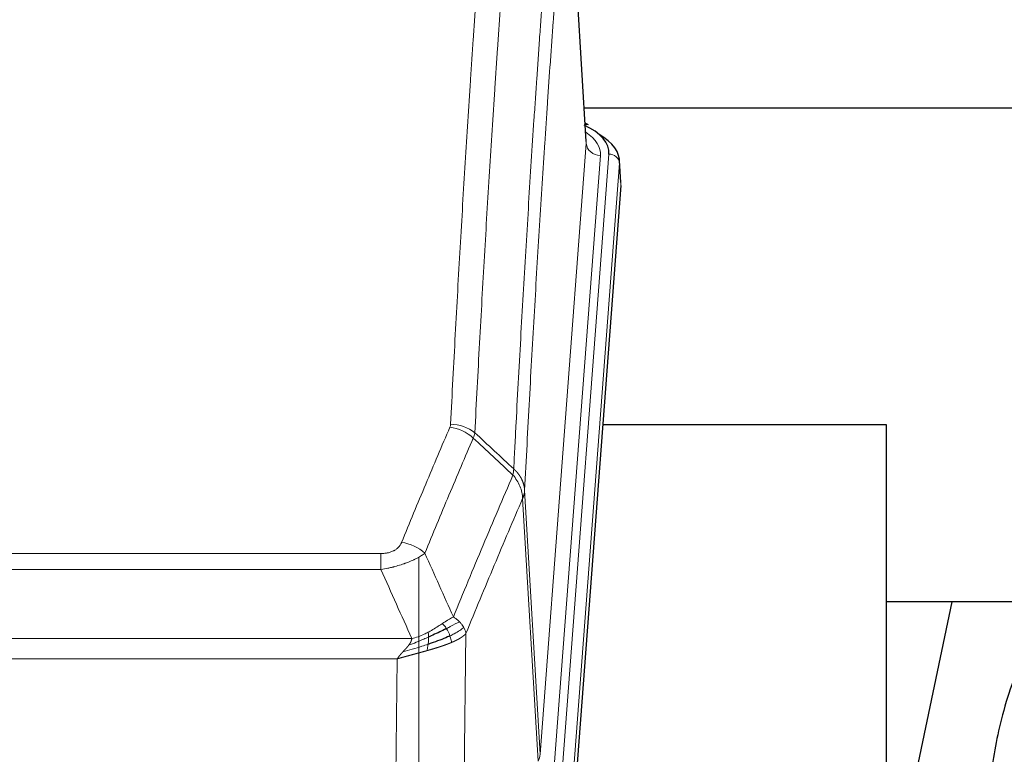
# Model space of a CAD drawing. Header units: inches. Extents: x 0 to 23760, y -13 to 16800.
# Tile 99 of 214: x 5921 to 6200, y 14032 to 14240. Entities that reach past the tile are written whole.
import ezdxf

# ---------------------------------------------------------------- set-up
doc = ezdxf.new("R2010")
doc.units = ezdxf.units.IN
doc.layers.add('254', color=7, linetype='Continuous', true_color=0xffffff)
doc.styles.add('latin_extended', font='simplex.shx')
doc.dimstyles.get("Standard").update_dxf_attribs({"dimtxt": 0.18, "dimasz": 0.18, "dimexe": 0.18, "dimexo": 0.0625, "dimgap": 0.09, "dimtad": 0, "dimtih": 1, "dimtoh": 1, "dimdec": 4, "dimzin": 0, "dimdsep": 46, "dimtxsty": 'Standard', "dimcen": 0.09, "dimadec": 0, "dimazin": 0, "dimtfac": 1, "dimtdec": 4, "dimtofl": 0, "dimtmove": 0, "dimatfit": 3, "dimfxl": 1, "dimtolj": 1, "dimtzin": 0, "dimarcsym": 0})

# ---------------------------------------------------------------- blocks, each defined once
blk = doc.blocks.new('_U14')
at = {"layer": '254', "color": 3, "linetype": 'Continuous', "lineweight": 13, "transparency": 16777216}
for p, q in [((6034.24, 13124.3), (6034.24, 14087.63)), ((5412.87, 13124.3), (6074.24, 13124.3)), ((6034.24, 12619.98), (6034.24, 12984.3)), ((8055.87, 12479.98), (5994.24, 12479.98))]:
    blk.add_line(p, q, dxfattribs=at)
at = {"layer": '254', "color": 3, "transparency": 16777216}
for points in [[(6057.57, 12984.3), (6010.9, 12984.3), (6034.24, 13124.3)], [(6010.9, 12619.98), (6057.57, 12619.98), (6034.24, 12479.98)]]:
    blk.add_solid(points, dxfattribs=at)
at = {"layer": 'Defpoints', "color": 0, "transparency": 16777216}
for p in [(5372.87, 13124.3), (6034.24, 13124.3), (8095.87, 12479.98)]:
    blk.add_point(p, dxfattribs=at)
at = {"layer": '254', "color": 2, "lineweight": 13, "transparency": 16777216, "insert": (5824.24, 13657.63), "char_height": 140, "attachment_point": 1, "rotation": 90, "style": 'latin_extended'}
blk.add_mtext('\\A1;\\C2;650', dxfattribs=at)

msp = doc.modelspace()

# ---------------------------------------------------------------- linework, layer by layer
at = {"layer": '254', "color": 110, "linetype": 'Continuous', "lineweight": 13}
for p, q in [((6081.633, 14204.661), (6076.385, 14291.251)), ((6068.567, 14031.888), (6081.633, 14204.661)), ((6085.625, 14201.235), (6072.559, 14028.462)), ((6074.906, 14028.309), (6088.017, 14201.67)), ((6091.011, 14199.1), (6077.9, 14025.739)), ((6091.391, 14192.82), (6091.011, 14199.1)), ((6064.19, 14106.565), (6068.567, 14031.888)), ((6067.986, 14029.979), (6063.634, 14104.231)), ((5818.198, 14088.684), (6023.541, 14088.684)), ((6023.541, 14084.12), (6023.541, 14088.684)), ((6023.541, 14084.12), (5818.198, 14084.12)), ((5809.467, 14064.641), (6032.272, 14064.641)), ((6047.591, 14066.086), (6046.634, 13990.436)), ((6028.159, 14058.897), (5813.579, 14058.897)), ((6027.191, 13982.401), (6028.159, 14058.897))]:
    msp.add_line(p, q, dxfattribs=at)
at = {"layer": '254', "color": 2, "linetype": 'Continuous', "lineweight": 25}
for p, q in [((6081.638, 14205.237), (6076.387, 14291.873)), ((6248.198, 14214.63), (6081.057, 14214.63)), ((6082.269, 14209.944), (6081.326, 14210.379)), ((6091.397, 14193.604), (6091.016, 14199.886)), ((6091.391, 14192.82), (6078.273, 14019.367)), ((6166.529, 14125.056), (6086.261, 14125.056)), ((6166.529, 13936.255), (6166.529, 14125.056)), ((6236.914, 14074.977), (6166.509, 14074.977)), ((6185.053, 14074.975), (6166.529, 13987.081))]:
    msp.add_line(p, q, dxfattribs=at)
for centre, major_axis, ratio, start_param, end_param in [((6063.997, 14202.044), (24.034, 0.016), 0.461198, 6.2480186, 7.0671317), ((6081.011, 14207.22), (1.258, 2.724), 0.6272114, 6.2831797, 6.7581181), ((6063.997, 14199.383), (27.03, 0.194), 0.4633579, 6.2451225, 6.9481136)]:
    msp.add_ellipse(centre, major_axis=major_axis, ratio=ratio, start_param=start_param, end_param=end_param, dxfattribs=at)
at = {"layer": '254', "color": 110, "linetype": 'Continuous', "lineweight": 13}
for centre, major_axis, ratio, start_param, end_param in [((6061.606, 14201.609), (24.034, 0.016), 0.461198, 6.2480186, 6.8801307), ((6085.625, 14204.783), (3.989, -0.302), 0.8864705, 3.2608937, 4.7793301), ((6088.017, 14199.009), (2.991, -0.226), 0.8864705, 0.119301, 1.6377375), ((6043.049, 14116.144), (-9.188, 3.948), 0.8056434, 4.2999866, 5.045624), ((6043.236, 14116.936), (-9.987, 0.512), 0.8285973, 3.9974013, 4.7548106), ((6029.388, 14083.682), (9.245, -3.812), 0.7933159, 1.14397, 1.886928), ((6048.541, 14032.4), (-20.038, 0.241), 0.4621297, 2.903225, 3.1123764)]:
    msp.add_ellipse(centre, major_axis=major_axis, ratio=ratio, start_param=start_param, end_param=end_param, dxfattribs=at)
for points, knots in [([(6043.236, 14125.225), (6043.674, 14133.804), (6044.564, 14150.722), (6045.485, 14167.164), (6046.187, 14179.317), (6046.423, 14183.339), (6046.899, 14191.321), (6047.139, 14195.283), (6047.864, 14207.078), (6048.355, 14214.82), (6048.979, 14224.344), (6049.104, 14226.241), (6049.355, 14230.02), (6049.734, 14235.664), (6050.116, 14241.238), (6050.887, 14252.293), (6051.929, 14266.782), (6053.537, 14287.767), (6054.637, 14301.257), (6055.195, 14307.877)], [0, 0, 0, 0, 0.125, 0.25, 0.25, 0.3125, 0.3125, 0.375, 0.375, 0.5, 0.5, 0.53125, 0.53125, 0.5625, 0.625, 0.625, 0.75, 0.875, 1, 1, 1, 1]), ([(6062.078, 14305.287), (6061.52, 14298.675), (6060.418, 14285.2), (6058.808, 14264.24), (6057.764, 14249.767), (6056.993, 14238.726), (6056.61, 14233.158), (6056.231, 14227.52), (6055.979, 14223.746), (6055.854, 14221.851), (6055.229, 14212.338), (6054.738, 14204.605), (6054.011, 14192.824), (6053.771, 14188.867), (6053.295, 14180.894), (6053.058, 14176.877), (6052.355, 14164.739), (6051.434, 14148.316), (6050.542, 14131.417), (6050.104, 14122.849)], [0, 0, 0, 0, 0.125, 0.25, 0.375, 0.375, 0.4375, 0.46875, 0.46875, 0.5, 0.5, 0.625, 0.625, 0.6875, 0.6875, 0.75, 0.75, 0.875, 1, 1, 1, 1]), ([(6061.101, 14112.627), (6061.156, 14113.717), (6061.212, 14114.805), (6061.324, 14116.978), (6061.493, 14120.231), (6061.888, 14127.781), (6062.232, 14134.183), (6062.925, 14146.892), (6063.865, 14163.59), (6065.324, 14187.891), (6066.328, 14203.596), (6066.902, 14212.29), (6066.966, 14213.254), (6067.094, 14215.178), (6067.287, 14218.058), (6067.738, 14224.737), (6068.129, 14230.389), (6068.458, 14235.06), (6068.524, 14235.992), (6068.656, 14237.852), (6068.854, 14240.636), (6069.319, 14247.09), (6069.722, 14252.548), (6070.534, 14263.367), (6071.631, 14277.532), (6072.758, 14291.176), (6073.33, 14297.867)], [0, 0, 0, 0, 0.015625, 0.015625, 0.03125, 0.0625, 0.125, 0.125, 0.25, 0.375, 0.5, 0.5, 0.515625, 0.515625, 0.53125, 0.5625, 0.625, 0.625, 0.640625, 0.640625, 0.65625, 0.6875, 0.75, 0.75, 0.875, 1, 1, 1, 1]), ([(6076.385, 14291.251), (6075.815, 14284.578), (6074.691, 14270.972), (6073.597, 14256.847), (6072.787, 14246.059), (6072.386, 14240.617), (6071.922, 14234.182), (6071.724, 14231.406), (6071.593, 14229.551), (6071.527, 14228.622), (6071.199, 14223.965), (6070.809, 14218.329), (6070.359, 14211.67), (6070.167, 14208.799), (6070.039, 14206.88), (6069.975, 14205.919), (6069.403, 14197.251), (6068.401, 14181.594), (6066.947, 14157.368), (6065.541, 14132.399), (6064.635, 14115.259), (6064.19, 14106.565)], [0, 0, 0, 0, 0.125, 0.25, 0.25, 0.3125, 0.34375, 0.359375, 0.359375, 0.375, 0.375, 0.4375, 0.46875, 0.484375, 0.484375, 0.5, 0.5, 0.625, 0.75, 0.875, 1, 1, 1, 1]), ([(6029.388, 14091.838), (6030.522, 14094.599), (6031.657, 14097.349), (6033.929, 14102.827), (6035.067, 14105.555), (6038.482, 14113.703), (6040.763, 14119.089), (6043.049, 14124.43)], [0, 0, 0, 0, 0.25, 0.25, 0.5, 0.5, 1, 1, 1, 1]), ([(6043.236, 14125.225), (6043.229, 14125.091), (6043.21, 14124.957), (6043.148, 14124.692), (6043.105, 14124.561), (6043.049, 14124.43)], [0, 0, 0, 0, 0.5, 0.5, 1, 1, 1, 1]), ([(6049.645, 14121.343), (6047.357, 14116.007), (6045.073, 14110.625), (6041.653, 14102.484), (6040.515, 14099.759), (6038.239, 14094.287), (6037.103, 14091.539), (6035.968, 14088.78)], [0, 0, 0, 0, 0.5, 0.5, 0.75, 0.75, 1, 1, 1, 1]), ([(6061.101, 14112.627), (6061.08, 14112.363), (6061.064, 14112.076), (6061.006, 14111.486), (6060.964, 14111.183), (6060.889, 14110.889)], [0, 0, 0, 0, 0.5, 0.5, 1, 1, 1, 1]), ([(6061.101, 14112.627), (6061.113, 14112.615), (6061.139, 14112.592), (6061.177, 14112.558), (6061.215, 14112.523), (6061.253, 14112.487), (6061.291, 14112.452), (6061.33, 14112.415), (6061.368, 14112.378), (6061.407, 14112.341), (6061.446, 14112.304), (6061.484, 14112.265), (6061.523, 14112.227), (6061.562, 14112.188), (6061.601, 14112.148), (6061.64, 14112.108), (6061.679, 14112.067), (6061.718, 14112.026), (6061.758, 14111.985), (6061.797, 14111.943), (6061.836, 14111.9), (6061.875, 14111.857), (6061.915, 14111.813), (6061.954, 14111.769), (6061.993, 14111.725), (6062.032, 14111.68), (6062.071, 14111.634), (6062.11, 14111.588), (6062.149, 14111.541), (6062.188, 14111.494), (6062.227, 14111.446), (6062.266, 14111.398), (6062.305, 14111.349), (6062.344, 14111.3), (6062.382, 14111.25), (6062.421, 14111.2), (6062.459, 14111.149), (6062.498, 14111.098), (6062.536, 14111.046), (6062.574, 14110.993), (6062.611, 14110.94), (6062.649, 14110.887), (6062.687, 14110.832), (6062.724, 14110.778), (6062.761, 14110.723), (6062.798, 14110.667), (6062.835, 14110.61), (6062.871, 14110.553), (6062.907, 14110.496), (6062.943, 14110.438), (6062.979, 14110.379), (6063.014, 14110.32), (6063.049, 14110.261), (6063.084, 14110.2), (6063.119, 14110.139), (6063.153, 14110.078), (6063.187, 14110.016), (6063.221, 14109.954), (6063.254, 14109.89), (6063.289, 14109.822), (6063.326, 14109.749), (6063.365, 14109.672), (6063.402, 14109.594), (6063.439, 14109.515), (6063.475, 14109.437), (6063.51, 14109.358), (6063.544, 14109.279), (6063.577, 14109.199), (6063.61, 14109.119), (6063.642, 14109.04), (6063.673, 14108.959), (6063.703, 14108.879), (6063.732, 14108.799), (6063.76, 14108.718), (6063.788, 14108.637), (6063.814, 14108.556), (6063.84, 14108.474), (6063.865, 14108.393), (6063.889, 14108.311), (6063.912, 14108.229), (6063.934, 14108.147), (6063.956, 14108.065), (6063.976, 14107.982), (6063.996, 14107.9), (6064.015, 14107.817), (6064.033, 14107.734), (6064.05, 14107.651), (6064.066, 14107.568), (6064.081, 14107.485), (6064.095, 14107.402), (6064.109, 14107.318), (6064.121, 14107.235), (6064.133, 14107.151), (6064.144, 14107.068), (6064.154, 14106.984), (6064.163, 14106.9), (6064.171, 14106.816), (6064.178, 14106.733), (6064.185, 14106.649), (6064.188, 14106.593), (6064.19, 14106.565)], [0, 0, 0, 0, 0.0069372, 0.0139334, 0.0209887, 0.028103, 0.0352764, 0.0425088, 0.0498003, 0.0571509, 0.0645605, 0.0720292, 0.0795569, 0.0871437, 0.0947896, 0.1024945, 0.1102584, 0.1180815, 0.1259636, 0.1339048, 0.141905, 0.1499643, 0.1580827, 0.1662601, 0.1744966, 0.1827922, 0.1911468, 0.1995605, 0.2080333, 0.2165651, 0.225156, 0.233806, 0.2425151, 0.2512832, 0.2601104, 0.2689967, 0.277942, 0.2869465, 0.29601, 0.3051325, 0.3143142, 0.3235549, 0.3328547, 0.3422136, 0.3516315, 0.3611085, 0.3706446, 0.3802398, 0.3898941, 0.3996074, 0.4093798, 0.4192113, 0.4291019, 0.4390515, 0.4490602, 0.459128, 0.4692549, 0.4794409, 0.4896859, 0.4999901, 0.5124905, 0.524991, 0.5374914, 0.5499918, 0.5624922, 0.5749926, 0.587493, 0.5999934, 0.6124937, 0.6249941, 0.6374944, 0.6499948, 0.6624951, 0.6749954, 0.6874957, 0.699996, 0.7124963, 0.7249966, 0.7374968, 0.7499971, 0.7624973, 0.7749976, 0.7874978, 0.799998, 0.8124982, 0.8249984, 0.8374986, 0.8499988, 0.8624989, 0.8749991, 0.8874992, 0.8999993, 0.9124995, 0.9249996, 0.9374997, 0.9499998, 0.9624998, 0.9749999, 0.9875, 1, 1, 1, 1]), ([(6044.035, 14070.732), (6045.433, 14074.147), (6046.832, 14077.545), (6049.634, 14084.307), (6051.037, 14087.671), (6055.251, 14097.71), (6058.066, 14104.334), (6060.889, 14110.889)], [0, 0, 0, 0, 0.25, 0.25, 0.5, 0.5, 1, 1, 1, 1]), ([(6060.889, 14110.889), (6061.297, 14110.406), (6061.67, 14109.896), (6062.328, 14108.832), (6062.614, 14108.279), (6063.085, 14107.148), (6063.271, 14106.569), (6063.535, 14105.402), (6063.612, 14104.814), (6063.634, 14104.231)], [0, 0, 0, 0, 0.25, 0.25, 0.5, 0.5, 0.75, 0.75, 1, 1, 1, 1]), ([(6064.19, 14106.565), (6064.19, 14106.558), (6064.188, 14106.532), (6064.185, 14106.475), (6064.178, 14106.384), (6064.166, 14106.257), (6064.148, 14106.095), (6064.119, 14105.897), (6064.077, 14105.665), (6064.033, 14105.466), (6063.995, 14105.312), (6063.969, 14105.216), (6063.943, 14105.122), (6063.916, 14105.031), (6063.889, 14104.941), (6063.861, 14104.854), (6063.833, 14104.769), (6063.805, 14104.685), (6063.776, 14104.605), (6063.748, 14104.526), (6063.719, 14104.449), (6063.691, 14104.375), (6063.662, 14104.302), (6063.643, 14104.255), (6063.634, 14104.231)], [0, 0, 0, 0, 0.0092499, 0.0337179, 0.073404, 0.128308, 0.1984299, 0.2837694, 0.3843264, 0.5001005, 0.5424888, 0.5838484, 0.6241794, 0.6634821, 0.7017567, 0.7390032, 0.7752221, 0.8104134, 0.8445775, 0.8777146, 0.909825, 0.9409091, 0.9709673, 1, 1, 1, 1]), ([(6063.634, 14104.231), (6060.948, 14097.998), (6058.268, 14091.703), (6054.258, 14082.167), (6052.922, 14078.973), (6050.254, 14072.553), (6048.922, 14069.327), (6047.591, 14066.086)], [0, 0, 0, 0, 0.5, 0.5, 0.75, 0.75, 1, 1, 1, 1]), ([(6029.388, 14091.838), (6029.367, 14091.787), (6029.344, 14091.736), (6029.298, 14091.634), (6029.274, 14091.583), (6029.199, 14091.432), (6029.144, 14091.332), (6029.026, 14091.134), (6028.963, 14091.037), (6028.826, 14090.844), (6028.753, 14090.749), (6028.596, 14090.561), (6028.512, 14090.468), (6028.377, 14090.332), (6028.33, 14090.286), (6028.234, 14090.197), (6028.184, 14090.152), (6028.03, 14090.021), (6027.922, 14089.937), (6027.694, 14089.774), (6027.574, 14089.695), (6027.385, 14089.582), (6027.288, 14089.527), (6027.187, 14089.474), (6027.118, 14089.438), (6027.084, 14089.421), (6026.909, 14089.335), (6026.765, 14089.272), (6026.318, 14089.095), (6026.001, 14088.996), (6025.581, 14088.896), (6025.496, 14088.877), (6025.323, 14088.842), (6025.236, 14088.826), (6024.974, 14088.782), (6024.798, 14088.758), (6024.444, 14088.721), (6024.265, 14088.707), (6023.905, 14088.688), (6023.723, 14088.684), (6023.541, 14088.684)], [0, 0, 0, 0, 0.03125, 0.03125, 0.0625, 0.0625, 0.125, 0.125, 0.1875, 0.1875, 0.25, 0.25, 0.3125, 0.3125, 0.34375, 0.34375, 0.375, 0.375, 0.4375, 0.4375, 0.5, 0.5, 0.53125, 0.546875, 0.546875, 0.5625, 0.5625, 0.625, 0.625, 0.75, 0.75, 0.78125, 0.78125, 0.8125, 0.8125, 0.875, 0.875, 0.9375, 0.9375, 1, 1, 1, 1]), ([(6035.968, 14088.78), (6035.67, 14088.547), (6035.344, 14088.316), (6034.631, 14087.859), (6034.244, 14087.632), (6033.616, 14087.296), (6033.344, 14087.157), (6033.059, 14087.018), (6032.944, 14086.963), (6032.886, 14086.935), (6032.71, 14086.853), (6032.591, 14086.798), (6031.989, 14086.527), (6031.48, 14086.316), (6030.808, 14086.06), (6030.671, 14086.01), (6030.464, 14085.934), (6030.395, 14085.909), (6030.255, 14085.859), (6030.185, 14085.835), (6029.833, 14085.712), (6029.546, 14085.616), (6028.67, 14085.335), (6028.065, 14085.157), (6027.361, 14084.968), (6027.283, 14084.947), (6027.125, 14084.906), (6027.046, 14084.885), (6026.808, 14084.824), (6026.649, 14084.784), (6026.169, 14084.667), (6025.846, 14084.591), (6024.871, 14084.374), (6024.211, 14084.241), (6023.541, 14084.12)], [0, 0, 0, 0, 0.125, 0.125, 0.25, 0.25, 0.3125, 0.328125, 0.328125, 0.34375, 0.34375, 0.375, 0.375, 0.5, 0.5, 0.53125, 0.53125, 0.546875, 0.546875, 0.5625, 0.5625, 0.625, 0.625, 0.75, 0.75, 0.765625, 0.765625, 0.78125, 0.78125, 0.8125, 0.8125, 0.875, 0.875, 1, 1, 1, 1]), ([(6044.035, 14070.732), (6043.342, 14070.405), (6042.575, 14069.939), (6041.449, 14069.219), (6041.158, 14069.031), (6040.859, 14068.837)], [0, 0, 0, 0, 0.75, 0.75, 1, 1, 1, 1]), ([(6045.742, 14069.388), (6045.619, 14069.511), (6045.491, 14069.633), (6045.159, 14069.928), (6044.948, 14070.1), (6044.506, 14070.427), (6044.275, 14070.584), (6044.035, 14070.732)], [0, 0, 0, 0, 0.25, 0.25, 0.625, 0.625, 1, 1, 1, 1]), ([(6040.859, 14068.837), (6040.71, 14068.74), (6040.558, 14068.642), (6039.944, 14068.245), (6039.465, 14067.938), (6038.47, 14067.324), (6037.956, 14067.017), (6037.249, 14066.623), (6037.07, 14066.525), (6036.89, 14066.429)], [0, 0, 0, 0, 0.125, 0.125, 0.5, 0.5, 0.875, 0.875, 1, 1, 1, 1]), ([(6042.084, 14067.457), (6041.985, 14067.612), (6041.884, 14067.76), (6041.627, 14068.104), (6041.469, 14068.288), (6041.159, 14068.603), (6041.005, 14068.735), (6040.859, 14068.837)], [0, 0, 0, 0, 0.25, 0.25, 0.625, 0.625, 1, 1, 1, 1]), ([(6045.742, 14069.388), (6045.043, 14069.005), (6044.172, 14068.533), (6042.812, 14067.827), (6042.455, 14067.644), (6042.084, 14067.457)], [0, 0, 0, 0, 0.75, 0.75, 1, 1, 1, 1]), ([(6043.069, 14065.384), (6043.039, 14065.472), (6043.006, 14065.561), (6042.872, 14065.918), (6042.759, 14066.189), (6042.509, 14066.717), (6042.373, 14066.975), (6042.182, 14067.3), (6042.133, 14067.379), (6042.084, 14067.457)], [0, 0, 0, 0, 0.125, 0.125, 0.5, 0.5, 0.875, 0.875, 1, 1, 1, 1]), ([(6046.952, 14067.8), (6046.34, 14067.216), (6045.444, 14066.607), (6043.914, 14065.792), (6043.504, 14065.588), (6043.069, 14065.384)], [0, 0, 0, 0, 0.75, 0.75, 1, 1, 1, 1]), ([(6046.952, 14067.8), (6046.913, 14067.869), (6046.873, 14067.938), (6046.705, 14068.214), (6046.566, 14068.418), (6046.263, 14068.816), (6046.098, 14069.011), (6045.863, 14069.263), (6045.803, 14069.326), (6045.742, 14069.388)], [0, 0, 0, 0, 0.125, 0.125, 0.5, 0.5, 0.875, 0.875, 1, 1, 1, 1]), ([(6047.591, 14066.086), (6047.507, 14066.52), (6047.365, 14066.953), (6047.102, 14067.52), (6047.03, 14067.66), (6046.952, 14067.8)], [0, 0, 0, 0, 0.75, 0.75, 1, 1, 1, 1]), ([(6037.04, 14065.06), (6036.583, 14064.856), (6036.119, 14064.652), (6034.248, 14063.847), (6032.812, 14063.264), (6031.401, 14062.742)], [0, 0, 0, 0, 0.25, 0.25, 1, 1, 1, 1]), ([(6031.401, 14062.742), (6031.409, 14062.753), (6031.425, 14062.774), (6031.449, 14062.806), (6031.472, 14062.838), (6031.495, 14062.87), (6031.518, 14062.901), (6031.54, 14062.933), (6031.562, 14062.964), (6031.584, 14062.996), (6031.605, 14063.027), (6031.626, 14063.058), (6031.647, 14063.089), (6031.667, 14063.12), (6031.687, 14063.151), (6031.707, 14063.182), (6031.726, 14063.212), (6031.745, 14063.243), (6031.764, 14063.273), (6031.782, 14063.304), (6031.8, 14063.334), (6031.818, 14063.364), (6031.835, 14063.394), (6031.852, 14063.424), (6031.869, 14063.454), (6031.885, 14063.484), (6031.901, 14063.513), (6031.917, 14063.543), (6031.932, 14063.572), (6031.947, 14063.602), (6031.962, 14063.631), (6031.976, 14063.66), (6031.99, 14063.689), (6032.004, 14063.718), (6032.017, 14063.747), (6032.03, 14063.775), (6032.043, 14063.804), (6032.055, 14063.833), (6032.067, 14063.861), (6032.079, 14063.889), (6032.09, 14063.918), (6032.101, 14063.946), (6032.112, 14063.974), (6032.122, 14064.002), (6032.132, 14064.029), (6032.142, 14064.057), (6032.152, 14064.085), (6032.161, 14064.112), (6032.169, 14064.14), (6032.178, 14064.167), (6032.186, 14064.194), (6032.194, 14064.221), (6032.201, 14064.248), (6032.208, 14064.275), (6032.215, 14064.302), (6032.221, 14064.328), (6032.227, 14064.355), (6032.233, 14064.382), (6032.238, 14064.408), (6032.243, 14064.434), (6032.248, 14064.46), (6032.253, 14064.486), (6032.257, 14064.512), (6032.26, 14064.538), (6032.264, 14064.564), (6032.267, 14064.59), (6032.27, 14064.615), (6032.271, 14064.632), (6032.272, 14064.641)], [0, 0, 0, 0, 0.0185022, 0.0368847, 0.0551481, 0.073293, 0.0913199, 0.1092294, 0.1270222, 0.1446988, 0.1622598, 0.1797059, 0.1970378, 0.2142561, 0.2313614, 0.2483544, 0.265236, 0.2820066, 0.2986672, 0.3152184, 0.331661, 0.3479958, 0.3642235, 0.380345, 0.3963611, 0.4122725, 0.4280803, 0.4437851, 0.459388, 0.4748898, 0.4902915, 0.5055939, 0.5207981, 0.535905, 0.5509156, 0.565831, 0.5806521, 0.5953801, 0.6100159, 0.6245607, 0.6390157, 0.6533819, 0.6676604, 0.6818526, 0.6959596, 0.7099825, 0.7239227, 0.7377815, 0.75156, 0.7652597, 0.7788818, 0.7924277, 0.8058989, 0.8192966, 0.8326224, 0.8458776, 0.8590638, 0.8721825, 0.8852351, 0.8982233, 0.9111485, 0.9240124, 0.9368166, 0.9495628, 0.9622525, 0.9748874, 0.9874694, 1, 1, 1, 1]), ([(6036.89, 14066.429), (6036.53, 14066.237), (6036.162, 14066.052), (6034.668, 14065.349), (6033.492, 14064.906), (6032.272, 14064.641)], [0, 0, 0, 0, 0.25, 0.25, 1, 1, 1, 1]), ([(6036.872, 14063), (6036.884, 14063.087), (6036.895, 14063.174), (6036.94, 14063.527), (6036.969, 14063.796), (6037.013, 14064.321), (6037.028, 14064.579), (6037.038, 14064.903), (6037.039, 14064.982), (6037.04, 14065.06)], [0, 0, 0, 0, 0.125, 0.125, 0.5, 0.5, 0.875, 0.875, 1, 1, 1, 1]), ([(6037.04, 14065.06), (6037.042, 14065.215), (6037.04, 14065.363), (6037.027, 14065.706), (6037.011, 14065.89), (6036.963, 14066.202), (6036.93, 14066.331), (6036.89, 14066.429)], [0, 0, 0, 0, 0.25, 0.25, 0.625, 0.625, 1, 1, 1, 1]), ([(6043.56, 14063.538), (6043.488, 14063.899), (6043.389, 14064.358), (6043.187, 14065.033), (6043.131, 14065.207), (6043.069, 14065.384)], [0, 0, 0, 0, 0.75, 0.75, 1, 1, 1, 1]), ([(6047.591, 14066.086), (6047.585, 14066.079), (6047.573, 14066.065), (6047.555, 14066.043), (6047.537, 14066.022), (6047.519, 14066.001), (6047.5, 14065.979), (6047.481, 14065.958), (6047.462, 14065.937), (6047.443, 14065.916), (6047.424, 14065.895), (6047.405, 14065.875), (6047.385, 14065.854), (6047.365, 14065.833), (6047.345, 14065.813), (6047.325, 14065.792), (6047.305, 14065.772), (6047.285, 14065.752), (6047.264, 14065.731), (6047.243, 14065.711), (6047.223, 14065.691), (6047.202, 14065.671), (6047.181, 14065.652), (6047.159, 14065.632), (6047.138, 14065.612), (6047.116, 14065.592), (6047.095, 14065.573), (6047.073, 14065.554), (6047.051, 14065.534), (6047.029, 14065.515), (6047.007, 14065.496), (6046.985, 14065.477), (6046.963, 14065.458), (6046.94, 14065.439), (6046.918, 14065.42), (6046.895, 14065.401), (6046.872, 14065.383), (6046.85, 14065.364), (6046.827, 14065.346), (6046.804, 14065.327), (6046.78, 14065.309), (6046.757, 14065.291), (6046.734, 14065.273), (6046.711, 14065.254), (6046.687, 14065.237), (6046.664, 14065.219), (6046.64, 14065.201), (6046.616, 14065.183), (6046.592, 14065.165), (6046.569, 14065.148), (6046.545, 14065.13), (6046.521, 14065.113), (6046.497, 14065.096), (6046.472, 14065.079), (6046.448, 14065.061), (6046.424, 14065.044), (6046.4, 14065.027), (6046.375, 14065.011), (6046.351, 14064.994), (6046.326, 14064.977), (6046.302, 14064.96), (6046.277, 14064.944), (6046.253, 14064.927), (6046.228, 14064.911), (6046.203, 14064.895), (6046.179, 14064.879), (6046.154, 14064.862), (6046.129, 14064.846), (6046.104, 14064.83), (6046.08, 14064.814), (6046.055, 14064.799), (6046.03, 14064.783), (6046.005, 14064.767), (6045.98, 14064.752), (6045.955, 14064.736), (6045.93, 14064.721), (6045.905, 14064.706), (6045.88, 14064.69), (6045.855, 14064.675), (6045.83, 14064.66), (6045.805, 14064.645), (6045.78, 14064.63), (6045.755, 14064.615), (6045.729, 14064.601), (6045.704, 14064.586), (6045.679, 14064.571), (6045.654, 14064.557), (6045.629, 14064.542), (6045.604, 14064.528), (6045.579, 14064.514), (6045.554, 14064.499), (6045.529, 14064.485), (6045.504, 14064.471), (6045.479, 14064.457), (6045.454, 14064.443), (6045.429, 14064.43), (6045.404, 14064.416), (6045.379, 14064.402), (6045.354, 14064.389), (6045.329, 14064.375), (6045.304, 14064.362), (6045.279, 14064.348), (6045.255, 14064.335), (6045.23, 14064.322), (6045.205, 14064.309), (6045.18, 14064.296), (6045.156, 14064.283), (6045.131, 14064.27), (6045.106, 14064.257), (6045.082, 14064.244), (6045.057, 14064.232), (6045.033, 14064.219), (6045.008, 14064.206), (6044.984, 14064.194), (6044.96, 14064.182), (6044.935, 14064.169), (6044.911, 14064.157), (6044.887, 14064.145), (6044.863, 14064.133), (6044.839, 14064.121), (6044.815, 14064.109), (6044.791, 14064.097), (6044.767, 14064.085), (6044.743, 14064.074), (6044.719, 14064.062), (6044.695, 14064.051), (6044.672, 14064.039), (6044.648, 14064.028), (6044.625, 14064.016), (6044.601, 14064.005), (6044.578, 14063.994), (6044.554, 14063.983), (6044.531, 14063.972), (6044.508, 14063.961), (6044.485, 14063.95), (6044.462, 14063.939), (6044.439, 14063.928), (6044.416, 14063.918), (6044.393, 14063.907), (6044.37, 14063.896), (6044.348, 14063.886), (6044.325, 14063.875), (6044.303, 14063.865), (6044.28, 14063.855), (6044.258, 14063.845), (6044.236, 14063.835), (6044.214, 14063.824), (6044.192, 14063.814), (6044.17, 14063.805), (6044.148, 14063.795), (6044.126, 14063.785), (6044.105, 14063.775), (6044.083, 14063.766), (6044.062, 14063.756), (6044.04, 14063.746), (6044.019, 14063.737), (6043.998, 14063.728), (6043.977, 14063.718), (6043.956, 14063.709), (6043.935, 14063.7), (6043.914, 14063.691), (6043.894, 14063.682), (6043.873, 14063.673), (6043.853, 14063.664), (6043.832, 14063.655), (6043.812, 14063.646), (6043.792, 14063.638), (6043.772, 14063.629), (6043.752, 14063.62), (6043.732, 14063.612), (6043.713, 14063.603), (6043.693, 14063.595), (6043.674, 14063.587), (6043.654, 14063.578), (6043.635, 14063.57), (6043.616, 14063.562), (6043.597, 14063.554), (6043.578, 14063.546), (6043.566, 14063.541), (6043.56, 14063.538)], [0, 0, 0, 0, 0.0080212, 0.0160154, 0.0239827, 0.0319231, 0.0398365, 0.0477229, 0.0555824, 0.0634149, 0.0712205, 0.0789992, 0.0867509, 0.0944756, 0.1021734, 0.1098443, 0.1174881, 0.1251051, 0.1326951, 0.1402581, 0.1477942, 0.1553034, 0.1627856, 0.1702408, 0.1776691, 0.1850704, 0.1924448, 0.1997923, 0.2071128, 0.2144063, 0.2216729, 0.2289126, 0.2361253, 0.243311, 0.2504698, 0.2576016, 0.2647065, 0.2717845, 0.2788355, 0.2858595, 0.2928566, 0.2998268, 0.30677, 0.3136862, 0.3205755, 0.3274379, 0.3342733, 0.3410817, 0.3478632, 0.3546178, 0.3613454, 0.3680461, 0.3747198, 0.3813665, 0.3879863, 0.3945792, 0.4011451, 0.4076841, 0.4141961, 0.4206811, 0.4271393, 0.4335704, 0.4399746, 0.4463519, 0.4527022, 0.4590256, 0.465322, 0.4715915, 0.477834, 0.4840496, 0.4902382, 0.4963999, 0.5025346, 0.5086424, 0.5147232, 0.5207771, 0.526804, 0.532804, 0.5387771, 0.5447232, 0.5506423, 0.5565345, 0.5623997, 0.568238, 0.5740494, 0.5798338, 0.5855912, 0.5913217, 0.5970253, 0.6027019, 0.6083515, 0.6139742, 0.61957, 0.6251388, 0.6306807, 0.6361956, 0.6416836, 0.6471446, 0.6525787, 0.6579858, 0.663366, 0.6687192, 0.6740455, 0.6793448, 0.6846172, 0.6898627, 0.6950812, 0.7002727, 0.7054373, 0.710575, 0.7156857, 0.7207694, 0.7258262, 0.7308561, 0.735859, 0.740835, 0.745784, 0.7507061, 0.7556012, 0.7604694, 0.7653107, 0.7701249, 0.7749123, 0.7796727, 0.7844061, 0.7891127, 0.7937922, 0.7984448, 0.8030705, 0.8076692, 0.812241, 0.8167858, 0.8213037, 0.8257947, 0.8302587, 0.8346957, 0.8391058, 0.843489, 0.8478452, 0.8521745, 0.8564768, 0.8607522, 0.8650006, 0.8692221, 0.8734166, 0.8775842, 0.8817249, 0.8858386, 0.8899254, 0.8939852, 0.8980181, 0.902024, 0.906003, 0.909955, 0.9138802, 0.9177783, 0.9216495, 0.9254938, 0.9293111, 0.9331015, 0.936865, 0.9406015, 0.944311, 0.9479937, 0.9516493, 0.9552781, 0.9588799, 0.9624547, 0.9660026, 0.9695236, 0.9730176, 0.9764847, 0.9799249, 0.9833381, 0.9867243, 0.9900837, 0.993416, 0.9967215, 1, 1, 1, 1]), ([(6036.872, 14063), (6036.294, 14062.809), (6035.706, 14062.621), (6033.332, 14061.879), (6031.502, 14061.349), (6029.73, 14060.845)], [0, 0, 0, 0, 0.25, 0.25, 1, 1, 1, 1]), ([(6029.73, 14060.845), (6029.744, 14060.86), (6029.772, 14060.891), (6029.814, 14060.935), (6029.855, 14060.979), (6029.894, 14061.022), (6029.932, 14061.064), (6029.97, 14061.104), (6030.006, 14061.143), (6030.041, 14061.181), (6030.076, 14061.218), (6030.109, 14061.254), (6030.141, 14061.289), (6030.172, 14061.322), (6030.202, 14061.355), (6030.231, 14061.386), (6030.259, 14061.416), (6030.286, 14061.445), (6030.311, 14061.473), (6030.336, 14061.5), (6030.36, 14061.526), (6030.382, 14061.55), (6030.404, 14061.573), (6030.424, 14061.596), (6030.444, 14061.617), (6030.462, 14061.637), (6030.48, 14061.655), (6030.496, 14061.673), (6030.511, 14061.689), (6030.525, 14061.705), (6030.538, 14061.719), (6030.551, 14061.732), (6030.562, 14061.744), (6030.571, 14061.755), (6030.58, 14061.765), (6030.588, 14061.773), (6030.595, 14061.781), (6030.601, 14061.787), (6030.605, 14061.792), (6030.618, 14061.806), (6030.639, 14061.829), (6030.668, 14061.861), (6030.696, 14061.893), (6030.725, 14061.925), (6030.753, 14061.957), (6030.78, 14061.988), (6030.807, 14062.019), (6030.834, 14062.05), (6030.861, 14062.08), (6030.887, 14062.111), (6030.913, 14062.141), (6030.939, 14062.171), (6030.964, 14062.2), (6030.989, 14062.23), (6031.014, 14062.259), (6031.038, 14062.288), (6031.062, 14062.317), (6031.086, 14062.345), (6031.109, 14062.373), (6031.132, 14062.401), (6031.155, 14062.429), (6031.177, 14062.456), (6031.199, 14062.483), (6031.221, 14062.51), (6031.242, 14062.537), (6031.263, 14062.563), (6031.284, 14062.59), (6031.304, 14062.616), (6031.324, 14062.641), (6031.344, 14062.667), (6031.364, 14062.692), (6031.383, 14062.717), (6031.395, 14062.734), (6031.401, 14062.742)], [0, 0, 0, 0, 0.0247661, 0.0489206, 0.0724636, 0.0953949, 0.1177147, 0.1394229, 0.1605195, 0.1810045, 0.2008779, 0.2201398, 0.23879, 0.2568287, 0.2742558, 0.2910713, 0.3072753, 0.3228676, 0.3378484, 0.3522176, 0.3659752, 0.3791212, 0.3916556, 0.4035785, 0.4148897, 0.4255894, 0.4356775, 0.445154, 0.454019, 0.4622723, 0.4699141, 0.4769443, 0.4833629, 0.48917, 0.4943654, 0.4989493, 0.5029216, 0.5062824, 0.5090316, 0.5111692, 0.5284651, 0.5456049, 0.5625886, 0.5794163, 0.5960881, 0.612604, 0.6289642, 0.6451687, 0.6612176, 0.6771111, 0.6928491, 0.7084319, 0.7238594, 0.7391318, 0.7542492, 0.7692118, 0.7840195, 0.7986726, 0.8131712, 0.8275153, 0.8417051, 0.8557408, 0.8696224, 0.8833501, 0.8969241, 0.9103445, 0.9236114, 0.936725, 0.9496856, 0.9624932, 0.975148, 0.9876502, 1, 1, 1, 1]), ([(6043.56, 14063.538), (6043.545, 14063.532), (6043.516, 14063.52), (6043.471, 14063.501), (6043.427, 14063.482), (6043.383, 14063.464), (6043.338, 14063.445), (6043.293, 14063.427), (6043.249, 14063.409), (6043.204, 14063.39), (6043.159, 14063.372), (6043.114, 14063.354), (6043.069, 14063.336), (6043.024, 14063.317), (6042.978, 14063.299), (6042.933, 14063.281), (6042.887, 14063.263), (6042.842, 14063.245), (6042.796, 14063.227), (6042.75, 14063.209), (6042.704, 14063.191), (6042.658, 14063.173), (6042.612, 14063.156), (6042.566, 14063.138), (6042.52, 14063.12), (6042.474, 14063.102), (6042.427, 14063.085), (6042.381, 14063.067), (6042.334, 14063.049), (6042.287, 14063.032), (6042.241, 14063.014), (6042.194, 14062.997), (6042.147, 14062.98), (6042.1, 14062.962), (6042.053, 14062.945), (6042.006, 14062.927), (6041.959, 14062.91), (6041.912, 14062.893), (6041.865, 14062.876), (6041.817, 14062.859), (6041.77, 14062.841), (6041.722, 14062.824), (6041.675, 14062.807), (6041.627, 14062.79), (6041.58, 14062.773), (6041.532, 14062.756), (6041.484, 14062.739), (6041.436, 14062.723), (6041.389, 14062.706), (6041.341, 14062.689), (6041.293, 14062.672), (6041.245, 14062.655), (6041.197, 14062.639), (6041.149, 14062.622), (6041.1, 14062.606), (6041.052, 14062.589), (6041.004, 14062.572), (6040.956, 14062.556), (6040.907, 14062.54), (6040.859, 14062.523), (6040.811, 14062.507), (6040.762, 14062.49), (6040.714, 14062.474), (6040.665, 14062.458), (6040.617, 14062.442), (6040.568, 14062.425), (6040.519, 14062.409), (6040.471, 14062.393), (6040.422, 14062.377), (6040.373, 14062.361), (6040.324, 14062.345), (6040.276, 14062.329), (6040.227, 14062.313), (6040.178, 14062.297), (6040.129, 14062.281), (6040.08, 14062.265), (6040.031, 14062.249), (6039.982, 14062.234), (6039.933, 14062.218), (6039.884, 14062.202), (6039.835, 14062.186), (6039.786, 14062.171), (6039.737, 14062.155), (6039.688, 14062.14), (6039.639, 14062.124), (6039.59, 14062.108), (6039.541, 14062.093), (6039.492, 14062.078), (6039.443, 14062.062), (6039.394, 14062.047), (6039.345, 14062.031), (6039.295, 14062.016), (6039.246, 14062.001), (6039.197, 14061.985), (6039.148, 14061.97), (6039.099, 14061.955), (6039.05, 14061.94), (6039, 14061.925), (6038.951, 14061.91), (6038.902, 14061.895), (6038.853, 14061.88), (6038.804, 14061.865), (6038.754, 14061.85), (6038.705, 14061.835), (6038.656, 14061.82), (6038.607, 14061.805), (6038.558, 14061.79), (6038.509, 14061.775), (6038.459, 14061.76), (6038.41, 14061.746), (6038.361, 14061.731), (6038.312, 14061.716), (6038.263, 14061.702), (6038.214, 14061.687), (6038.165, 14061.672), (6038.116, 14061.658), (6038.067, 14061.643), (6038.018, 14061.629), (6037.969, 14061.614), (6037.92, 14061.6), (6037.871, 14061.585), (6037.822, 14061.571), (6037.773, 14061.557), (6037.724, 14061.542), (6037.675, 14061.528), (6037.626, 14061.514), (6037.577, 14061.499), (6037.528, 14061.485), (6037.479, 14061.471), (6037.43, 14061.457), (6037.382, 14061.443), (6037.333, 14061.429), (6037.284, 14061.415), (6037.235, 14061.4), (6037.187, 14061.386), (6037.138, 14061.372), (6037.089, 14061.358), (6037.041, 14061.345), (6036.992, 14061.331), (6036.944, 14061.317), (6036.895, 14061.303), (6036.847, 14061.289), (6036.798, 14061.275), (6036.75, 14061.261), (6036.702, 14061.248), (6036.653, 14061.234), (6036.605, 14061.22), (6036.573, 14061.211), (6036.557, 14061.206)], [0, 0, 0, 0, 0.0076941, 0.0153765, 0.0230472, 0.0307061, 0.0383534, 0.045989, 0.0536129, 0.061225, 0.0688255, 0.0764143, 0.0839914, 0.0915567, 0.0991104, 0.1066524, 0.1141827, 0.1217013, 0.1292082, 0.1367034, 0.1441869, 0.1516588, 0.1591189, 0.1665674, 0.1740041, 0.1814292, 0.1888426, 0.1962444, 0.2036344, 0.2110128, 0.2183794, 0.2257344, 0.2330778, 0.2404094, 0.2477294, 0.2550377, 0.2623343, 0.2696193, 0.2768926, 0.2841542, 0.2914041, 0.2986424, 0.305869, 0.313084, 0.3202872, 0.3274789, 0.3346588, 0.3418271, 0.3489838, 0.3561287, 0.3632621, 0.3703837, 0.3774937, 0.3845921, 0.3916788, 0.3987539, 0.4058173, 0.412869, 0.4199092, 0.4269376, 0.4339544, 0.4409596, 0.4479532, 0.454935, 0.4619053, 0.4688639, 0.4758109, 0.4827462, 0.4896699, 0.496582, 0.5034825, 0.5103713, 0.5172485, 0.524114, 0.5309679, 0.5378102, 0.5446409, 0.55146, 0.5582674, 0.5650632, 0.5718474, 0.57862, 0.5853809, 0.5921303, 0.598868, 0.6055941, 0.6123087, 0.6190116, 0.6257029, 0.6323825, 0.6390506, 0.6457071, 0.652352, 0.6589853, 0.665607, 0.672217, 0.6788155, 0.6854024, 0.6919777, 0.6985414, 0.7050935, 0.7116341, 0.718163, 0.7246804, 0.7311862, 0.7376804, 0.744163, 0.750634, 0.7570935, 0.7635413, 0.7699776, 0.7764024, 0.7828155, 0.7892171, 0.7956072, 0.8019856, 0.8083525, 0.8147079, 0.8210516, 0.8273839, 0.8337045, 0.8400136, 0.8463112, 0.8525972, 0.8588716, 0.8651345, 0.8713859, 0.8776257, 0.8838539, 0.8900706, 0.8962758, 0.9024695, 0.9086516, 0.9148221, 0.9209812, 0.9271287, 0.9332646, 0.9393891, 0.945502, 0.9516034, 0.9576933, 0.9637717, 0.9698385, 0.9758938, 0.9819376, 0.9879699, 0.9939907, 1, 1, 1, 1]), ([(6036.557, 14061.206), (6036.59, 14061.378), (6036.629, 14061.574), (6036.711, 14062.006), (6036.754, 14062.241), (6036.821, 14062.654), (6036.847, 14062.825), (6036.872, 14063)], [0, 0, 0, 0, 0.375, 0.375, 0.75, 0.75, 1, 1, 1, 1]), ([(6036.557, 14061.206), (6036.535, 14061.2), (6036.492, 14061.188), (6036.427, 14061.17), (6036.362, 14061.151), (6036.297, 14061.133), (6036.232, 14061.115), (6036.167, 14061.096), (6036.102, 14061.078), (6036.036, 14061.06), (6035.971, 14061.041), (6035.906, 14061.023), (6035.841, 14061.005), (6035.776, 14060.987), (6035.711, 14060.969), (6035.645, 14060.95), (6035.58, 14060.932), (6035.515, 14060.914), (6035.45, 14060.896), (6035.385, 14060.878), (6035.319, 14060.86), (6035.254, 14060.842), (6035.189, 14060.824), (6035.124, 14060.806), (6035.058, 14060.788), (6034.993, 14060.77), (6034.928, 14060.752), (6034.863, 14060.734), (6034.797, 14060.716), (6034.732, 14060.698), (6034.667, 14060.68), (6034.602, 14060.662), (6034.536, 14060.644), (6034.471, 14060.627), (6034.406, 14060.609), (6034.341, 14060.591), (6034.276, 14060.573), (6034.211, 14060.555), (6034.146, 14060.538), (6034.08, 14060.52), (6034.015, 14060.502), (6033.95, 14060.484), (6033.885, 14060.467), (6033.82, 14060.449), (6033.755, 14060.431), (6033.69, 14060.414), (6033.625, 14060.396), (6033.56, 14060.378), (6033.495, 14060.361), (6033.43, 14060.343), (6033.366, 14060.325), (6033.301, 14060.308), (6033.236, 14060.29), (6033.171, 14060.273), (6033.106, 14060.255), (6033.042, 14060.238), (6032.977, 14060.22), (6032.912, 14060.203), (6032.848, 14060.185), (6032.783, 14060.168), (6032.719, 14060.15), (6032.654, 14060.133), (6032.59, 14060.115), (6032.525, 14060.098), (6032.461, 14060.081), (6032.396, 14060.063), (6032.332, 14060.046), (6032.268, 14060.028), (6032.204, 14060.011), (6032.139, 14059.994), (6032.075, 14059.976), (6032.011, 14059.959), (6031.947, 14059.942), (6031.883, 14059.924), (6031.819, 14059.907), (6031.755, 14059.89), (6031.691, 14059.872), (6031.628, 14059.855), (6031.564, 14059.838), (6031.5, 14059.82), (6031.437, 14059.803), (6031.373, 14059.786), (6031.309, 14059.769), (6031.246, 14059.752), (6031.183, 14059.734), (6031.119, 14059.717), (6031.056, 14059.7), (6030.993, 14059.683), (6030.929, 14059.665), (6030.866, 14059.648), (6030.803, 14059.631), (6030.74, 14059.614), (6030.677, 14059.597), (6030.614, 14059.58), (6030.552, 14059.562), (6030.489, 14059.545), (6030.426, 14059.528), (6030.364, 14059.511), (6030.301, 14059.494), (6030.239, 14059.477), (6030.176, 14059.46), (6030.114, 14059.443), (6030.052, 14059.425), (6029.989, 14059.408), (6029.927, 14059.391), (6029.865, 14059.374), (6029.803, 14059.357), (6029.741, 14059.34), (6029.679, 14059.323), (6029.618, 14059.306), (6029.556, 14059.289), (6029.494, 14059.272), (6029.433, 14059.255), (6029.371, 14059.238), (6029.31, 14059.22), (6029.249, 14059.203), (6029.187, 14059.186), (6029.126, 14059.169), (6029.065, 14059.152), (6029.004, 14059.135), (6028.943, 14059.118), (6028.883, 14059.101), (6028.822, 14059.084), (6028.761, 14059.067), (6028.701, 14059.05), (6028.64, 14059.033), (6028.58, 14059.016), (6028.519, 14058.999), (6028.459, 14058.982), (6028.399, 14058.965), (6028.339, 14058.948), (6028.279, 14058.931), (6028.219, 14058.914), (6028.179, 14058.902), (6028.159, 14058.897)], [0, 0, 0, 0, 0.0081592, 0.0163092, 0.0244501, 0.0325819, 0.0407045, 0.0488181, 0.0569225, 0.0650178, 0.0731041, 0.0811812, 0.0892493, 0.0973083, 0.1053581, 0.113399, 0.1214307, 0.1294534, 0.137467, 0.1454716, 0.1534671, 0.1614536, 0.169431, 0.1773994, 0.1853588, 0.1933091, 0.2012504, 0.2091827, 0.217106, 0.2250203, 0.2329256, 0.2408219, 0.2487092, 0.2565875, 0.2644568, 0.2723172, 0.2801686, 0.288011, 0.2958444, 0.303669, 0.3114845, 0.3192911, 0.3270888, 0.3348775, 0.3426574, 0.3504282, 0.3581902, 0.3659433, 0.3736874, 0.3814227, 0.389149, 0.3968665, 0.4045751, 0.4122748, 0.4199656, 0.4276476, 0.4353206, 0.4429849, 0.4506403, 0.4582868, 0.4659245, 0.4735534, 0.4811734, 0.4887846, 0.496387, 0.5039805, 0.5115653, 0.5191413, 0.5267084, 0.5342668, 0.5418164, 0.5493572, 0.5568893, 0.5644125, 0.5719271, 0.5794328, 0.5869298, 0.5944181, 0.6018976, 0.6093684, 0.6168305, 0.6242839, 0.6317285, 0.6391644, 0.6465917, 0.6540102, 0.6614201, 0.6688212, 0.6762137, 0.6835975, 0.6909727, 0.6983392, 0.705697, 0.7130462, 0.7203868, 0.7277187, 0.735042, 0.7423567, 0.7496628, 0.7569603, 0.7642491, 0.7715294, 0.7788011, 0.7860642, 0.7933187, 0.8005646, 0.807802, 0.8150309, 0.8222512, 0.8294629, 0.8366661, 0.8438608, 0.851047, 0.8582246, 0.8653938, 0.8725544, 0.8797065, 0.8868502, 0.8939854, 0.9011121, 0.9082303, 0.9153401, 0.9224414, 0.9295343, 0.9366187, 0.9436947, 0.9507623, 0.9578214, 0.9648722, 0.9719145, 0.9789485, 0.985974, 0.9929912, 1, 1, 1, 1]), ([(6028.159, 14058.897), (6028.165, 14058.905), (6028.175, 14058.922), (6028.191, 14058.948), (6028.208, 14058.975), (6028.225, 14059.001), (6028.243, 14059.028), (6028.26, 14059.055), (6028.279, 14059.082), (6028.297, 14059.11), (6028.316, 14059.138), (6028.336, 14059.166), (6028.355, 14059.194), (6028.376, 14059.223), (6028.396, 14059.252), (6028.417, 14059.281), (6028.439, 14059.311), (6028.46, 14059.341), (6028.483, 14059.371), (6028.505, 14059.401), (6028.528, 14059.432), (6028.551, 14059.463), (6028.575, 14059.494), (6028.599, 14059.526), (6028.624, 14059.558), (6028.649, 14059.59), (6028.674, 14059.622), (6028.7, 14059.655), (6028.726, 14059.687), (6028.752, 14059.721), (6028.779, 14059.754), (6028.807, 14059.788), (6028.834, 14059.822), (6028.862, 14059.856), (6028.891, 14059.891), (6028.92, 14059.926), (6028.949, 14059.961), (6028.978, 14059.996), (6029.009, 14060.032), (6029.039, 14060.068), (6029.07, 14060.104), (6029.101, 14060.14), (6029.133, 14060.177), (6029.165, 14060.214), (6029.197, 14060.252), (6029.23, 14060.289), (6029.263, 14060.327), (6029.297, 14060.365), (6029.331, 14060.404), (6029.365, 14060.443), (6029.4, 14060.482), (6029.435, 14060.521), (6029.47, 14060.56), (6029.506, 14060.6), (6029.543, 14060.64), (6029.579, 14060.681), (6029.616, 14060.721), (6029.654, 14060.762), (6029.692, 14060.803), (6029.717, 14060.831), (6029.73, 14060.845)], [0, 0, 0, 0, 0.0121901, 0.0245516, 0.0370849, 0.0497905, 0.0626689, 0.0757204, 0.0889455, 0.1023447, 0.1159182, 0.1296666, 0.14359, 0.1576889, 0.1719636, 0.1864145, 0.2010418, 0.2158458, 0.2308268, 0.2459852, 0.261321, 0.2768347, 0.2925265, 0.3083966, 0.3244452, 0.3406727, 0.357079, 0.3736646, 0.3904296, 0.4073742, 0.4244986, 0.4418029, 0.4592875, 0.4769523, 0.4947976, 0.5128236, 0.5310305, 0.5494183, 0.5679872, 0.5867374, 0.605669, 0.6247822, 0.644077, 0.6635537, 0.6832123, 0.7030529, 0.7230758, 0.7432809, 0.7636685, 0.7842385, 0.8049912, 0.8259267, 0.8470449, 0.8683461, 0.8898303, 0.9114976, 0.9333482, 0.955382, 0.9775993, 1, 1, 1, 1])]:
    msp.add_open_spline(points, degree=3, knots=knots, dxfattribs=at)
for points in [[(6050.104, 14122.849), (6050.063, 14122.605), (6049.946, 14122.11), (6049.758, 14121.601), (6049.645, 14121.343)], [(6060.889, 14110.889), (6057.141, 14114.375), (6053.394, 14117.86), (6049.645, 14121.343)], [(6050.104, 14122.849), (6053.77, 14119.443), (6057.436, 14116.035), (6061.101, 14112.627)], [(6035.968, 14088.78), (6038.671, 14082.77), (6041.361, 14076.754), (6044.035, 14070.732)], [(6032.272, 14064.641), (6029.379, 14071.141), (6026.468, 14077.634), (6023.541, 14084.12)]]:
    msp.add_open_spline(points, degree=3, dxfattribs=at)
at = {"layer": '254', "color": 2, "linetype": 'Continuous', "lineweight": 25}
for points, knots in [([(6214.391, 14075.036), (6212.514, 14072.556), (6205.912, 14062.638), (6199.278, 14044.809), (6196.088, 14027.759), (6192.695, 14003.707), (6190.002, 13973.549), (6188.035, 13950.628), (6187.378, 13942.011), (6187.366, 13941.852)], [0, 0, 0, 0, 0.0518113, 0.2036205, 0.372795, 0.587921, 0.850882, 0.9972478, 1, 1, 1, 1]), ([(6042.084, 14067.457), (6041.898, 14067.363), (6041.709, 14067.268), (6040.937, 14066.884), (6040.327, 14066.586), (6039.057, 14065.981), (6038.398, 14065.674), (6037.496, 14065.264), (6037.269, 14065.162), (6037.04, 14065.06)], [0, 0, 0, 0, 0.125, 0.125, 0.5, 0.5, 0.875, 0.875, 1, 1, 1, 1]), ([(6043.069, 14065.384), (6042.852, 14065.282), (6042.628, 14065.18), (6041.71, 14064.774), (6040.969, 14064.471), (6039.404, 14063.873), (6038.581, 14063.577), (6037.447, 14063.191), (6037.16, 14063.095), (6036.872, 14063)], [0, 0, 0, 0, 0.125, 0.125, 0.5, 0.5, 0.875, 0.875, 1, 1, 1, 1])]:
    msp.add_open_spline(points, degree=3, knots=knots, dxfattribs=at)

# ---------------------------------------------------------------- dimensions: what is measured, and where the dimension line sits
at = {"layer": '254', "color": 2, "linetype": 'Continuous', "lineweight": 13}
dim = msp.add_linear_dim(base=(6034.238, 13124.296), p1=(8095.869, 12479.977), p2=(5372.869, 13124.296), angle=90, text='\\C2;650', dimstyle='Standard', override={"dimscale": 40, "dimtxt": 3.5, "dimasz": 3.5, "dimexe": 1, "dimexo": 1, "dimgap": 1.75, "dimtad": 1, "dimtih": 0, "dimtoh": 0, "dimdec": 2, "dimlfac": 0.025, "dimzin": 8, "dimdsep": 46, "dimlunit": 2, "dimpost": '', "dimtxsty": 'latin_extended', "dimsah": 1, "dimse1": 0, "dimse2": 0, "dimsd1": 0, "dimsd2": 0, "dimclrd": 3, "dimclre": 3, "dimclrt": 2, "dimtol": 0, "dimtm": -0.1, "dimtfac": 0.714286, "dimtdec": 3, "dimtofl": 1, "dimtmove": 0, "dimtzin": 8, "dimlwd": 13, "dimlwe": 13}, dxfattribs=at)
dim.commit()
dim.dimension.update_dxf_attribs({"geometry": '_U14', "text_midpoint": (6034.238, 13837.63), "dimtype": 160})

doc.saveas('drawing.dxf')
